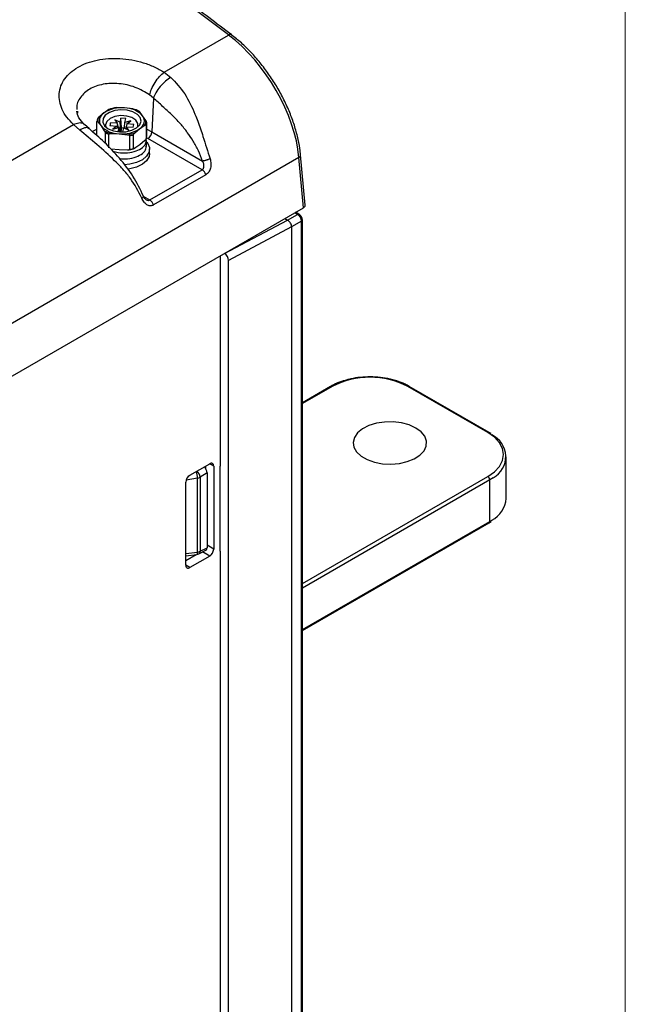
# Paper-space layout 'Sheet1' of a CAD drawing. Header units: millimetres. Extents: x -1 to 420, y -14 to 297.
# Tile 85 of 110: x 384 to 405, y 189 to 223. Entities that reach past the tile are written whole.
import ezdxf

# ---------------------------------------------------------------- set-up
doc = ezdxf.new("R2010")
doc.units = ezdxf.units.MM

psp = doc.layouts.new('Sheet1')

# ---------------------------------------------------------------- linework, layer by layer
at = {"color": 7, "linetype": 'Continuous', "lineweight": 18}
psp.add_line((405.152, 268.637), (405.152, -14.363), dxfattribs=at)
at = {"color": 7, "linetype": 'Continuous', "lineweight": 25}
for p, q in [((388.818, 221.56), (391.101, 222.878)), ((388.818, 221.56), (389.055, 221.378)), ((388.439, 220.639), (388.303, 220.756)), ((387.414, 220.298), (387.122, 220.307)), ((388.439, 220.639), (388.387, 219.451)), ((385.743, 220.176), (385.754, 220.113)), ((386.679, 220.116), (386.502, 219.969)), ((386.855, 220.241), (386.679, 220.116)), ((387.706, 220.266), (387.414, 220.298)), ((388.055, 220.021), (387.939, 220.165)), ((388.17, 219.853), (388.055, 220.021)), ((360.251, 205.068), (385.607, 219.706)), ((385.826, 219.514), (385.607, 219.706)), ((386.158, 219.563), (386.003, 219.7)), ((386.437, 219.326), (386.437, 219.812)), ((386.468, 219.802), (386.583, 219.658)), ((386.583, 219.658), (386.699, 219.49)), ((386.913, 219.773), (386.891, 219.67)), ((386.891, 219.67), (387.138, 219.652)), ((387.159, 219.756), (386.913, 219.773)), ((386.922, 219.667), (386.913, 219.773)), ((387.138, 219.652), (387.004, 219.55)), ((387.25, 219.797), (387.072, 219.874)), ((387.072, 219.874), (387.159, 219.756)), ((387.138, 219.652), (387.158, 219.588)), ((387.199, 219.599), (387.159, 219.756)), ((387.28, 219.939), (387.25, 219.797)), ((387.25, 219.797), (387.261, 219.627)), ((387.458, 219.927), (387.28, 219.939)), ((387.31, 219.59), (387.28, 219.939)), ((387.408, 219.616), (387.429, 219.784)), ((387.429, 219.784), (387.458, 219.927)), ((387.633, 219.835), (387.429, 219.784)), ((387.5, 219.732), (387.457, 219.581)), ((387.457, 219.558), (387.478, 219.629)), ((387.566, 219.511), (387.478, 219.629)), ((387.478, 219.629), (387.725, 219.612)), ((387.5, 219.732), (387.633, 219.835)), ((387.747, 219.715), (387.5, 219.732)), ((387.725, 219.612), (387.747, 219.715)), ((387.959, 219.562), (388.135, 219.687)), ((388.182, 219.691), (388.182, 219.205)), ((388.201, 219.295), (388.201, 219.781)), ((386.729, 219.418), (386.729, 219.046)), ((386.855, 218.878), (386.855, 219.363)), ((386.931, 219.389), (387.223, 219.381)), ((387.004, 219.55), (387.209, 219.6)), ((387.209, 219.6), (387.179, 219.458)), ((387.179, 219.458), (387.337, 219.447)), ((387.23, 219.478), (387.209, 219.6)), ((387.223, 219.381), (387.515, 219.349)), ((387.31, 219.59), (387.281, 219.451)), ((387.387, 219.585), (387.31, 219.59)), ((387.359, 219.447), (387.388, 219.588)), ((387.388, 219.588), (387.566, 219.511)), ((387.405, 219.584), (387.396, 219.584)), ((387.407, 219.603), (387.404, 219.581)), ((387.592, 219.312), (387.592, 218.827)), ((387.736, 218.862), (387.736, 219.348)), ((387.783, 219.415), (387.959, 219.562)), ((388.387, 219.451), (390.178, 218.417)), ((387.959, 218.991), (387.783, 218.866)), ((388.135, 219.138), (387.959, 218.991)), ((388.189, 218.936), (388.189, 219.148)), ((390.163, 218.107), (388.245, 219.215)), ((387.223, 218.809), (386.931, 218.841)), ((387.515, 218.8), (387.223, 218.809)), ((388.299, 218.68), (388.299, 218.843)), ((393.812, 216.848), (393.65, 218.632)), ((393.592, 218.541), (328.417, 180.916)), ((393.754, 216.761), (393.592, 218.541)), ((388.31, 217.038), (390.163, 218.107)), ((390.294, 217.93), (388.441, 216.86)), ((328.417, 179.043), (393.754, 216.761)), ((393.192, 216.326), (393.543, 216.528)), ((393.592, 216.533), (393.476, 216.6)), ((390.959, 215.144), (393.192, 216.326)), ((393.096, 216.381), (393.192, 216.326)), ((393.685, 216.283), (393.333, 216.081)), ((393.685, 176.298), (393.685, 216.283)), ((393.713, 176.341), (393.713, 216.324)), ((393.333, 216.081), (391.101, 214.899)), ((393.333, 216.081), (393.333, 176.07)), ((393.333, 216.081), (393.333, 216.081)), ((390.959, 215.144), (390.956, 215.146)), ((390.806, 215.059), (390.806, 207.613)), ((391.101, 174.931), (391.101, 214.899)), ((394.714, 210.439), (393.713, 209.861)), ((400.279, 208.801), (397.451, 210.434)), ((400.329, 208.806), (397.501, 210.439)), ((400.395, 208.765), (400.329, 208.806)), ((400.936, 206.474), (400.936, 207.944)), ((389.723, 207.289), (390.43, 207.697)), ((390.289, 207.529), (390.289, 207.616)), ((390.572, 207.616), (390.572, 204.676)), ((390.806, 204.604), (390.806, 207.613)), ((390.002, 204.573), (390.002, 207.191)), ((390.338, 207.376), (390.091, 207.221)), ((390.091, 207.221), (390.091, 204.602)), ((390.338, 207.376), (390.338, 204.728)), ((400.35, 205.658), (400.35, 207.128)), ((389.582, 204.105), (389.582, 207.044)), ((393.713, 201.793), (400.329, 205.612)), ((400.329, 205.612), (400.396, 205.655)), ((390.041, 204.506), (390.294, 204.634)), ((390.091, 204.602), (390.338, 204.728)), ((389.582, 204.44), (389.974, 204.486)), ((389.582, 204.268), (389.956, 204.484)), ((390.43, 204.431), (389.723, 204.023)), ((390.806, 204.604), (390.806, 187.199))]:
    psp.add_line(p, q, dxfattribs=at)
at = {"color": 8, "linetype": 'Continuous', "lineweight": 25}
for p, q in [((387.279, 219.451), (387.261, 219.627)), ((386.27, 219.461), (386.437, 219.542)), ((387.199, 219.598), (387.199, 219.599)), ((387.232, 219.454), (387.23, 219.478)), ((387.457, 219.558), (387.457, 219.581)), ((388.201, 219.542), (388.387, 219.451)), ((388.245, 219.215), (388.193, 219.243)), ((388.089, 217.166), (388.31, 217.038)), ((393.543, 216.528), (393.447, 216.584)), ((394.764, 210.434), (393.713, 209.828)), ((390.572, 207.616), (390.43, 207.697)), ((390.002, 207.191), (389.592, 207.112)), ((393.713, 203.46), (400.279, 207.25)), ((400.35, 207.128), (393.713, 203.296)), ((400.473, 207.206), (400.35, 207.128)), ((400.35, 205.658), (400.421, 205.701)), ((393.713, 201.827), (400.35, 205.658)), ((390.572, 204.676), (390.338, 204.811)), ((389.582, 204.524), (390.002, 204.573)), ((390.43, 204.431), (390.179, 204.576)), ((389.723, 204.023), (389.582, 204.105))]:
    psp.add_line(p, q, dxfattribs=at)
at = {"color": 7, "linetype": 'Continuous', "lineweight": 25, "flags": 128}
for points in [[(387.238, 219.449), (387.461, 219.455), (387.67, 219.503), (387.84, 219.587), (387.953, 219.698), (387.998, 219.825), (387.97, 219.953), (387.871, 220.069), (387.712, 220.16), (387.51, 220.216), (387.288, 220.231), (387.069, 220.204), (386.877, 220.138), (386.733, 220.039), (386.653, 219.918), (386.645, 219.789), (386.709, 219.665), (386.84, 219.56), (387.023, 219.486), (387.238, 219.449)], [(387.88, 219.618), (387.882, 219.622), (387.888, 219.744), (387.817, 219.86), (387.678, 219.952), (387.492, 220.009), (387.281, 220.024), (387.076, 219.994), (386.904, 219.923), (386.788, 219.821), (386.743, 219.701), (386.757, 219.618)], [(388.207, 219.083), (388.237, 219.041), (388.295, 218.891), (388.282, 218.737), (388.197, 218.591), (388.046, 218.464), (387.842, 218.365), (387.599, 218.301), (387.403, 218.279)], [(388.299, 218.68), (388.282, 218.574), (388.197, 218.428), (388.046, 218.301), (387.842, 218.201), (387.599, 218.138), (387.524, 218.127)], [(397.733, 208.964), (397.497, 209.073), (397.223, 209.146), (396.928, 209.181), (396.626, 209.176), (396.334, 209.131), (396.069, 209.049), (395.843, 208.933), (395.67, 208.79), (395.559, 208.628), (395.515, 208.456), (395.541, 208.282), (395.636, 208.117), (395.794, 207.968), (396.008, 207.845), (396.265, 207.754), (396.551, 207.699), (396.852, 207.684), (397.151, 207.709), (397.431, 207.773), (397.678, 207.873), (397.879, 208.003), (398.022, 208.157), (398.101, 208.325), (398.109, 208.499), (398.048, 208.67), (397.921, 208.828), (397.733, 208.964)], [(400.279, 207.25), (400.515, 207.416), (400.691, 207.606), (400.799, 207.812), (400.836, 208.026), (400.799, 208.24), (400.691, 208.445), (400.515, 208.635), (400.279, 208.801)]]:
    psp.add_lwpolyline(points, dxfattribs=at)
at = {"color": 8, "linetype": 'Continuous', "lineweight": 25, "flags": 128}
for points in [[(400.279, 208.801), (400.293, 208.808), (400.306, 208.811), (400.318, 208.81), (400.329, 208.806), (400.329, 208.806)], [(389.974, 204.486), (389.981, 204.49), (389.989, 204.501), (389.995, 204.519), (390, 204.543), (390.002, 204.573)]]:
    psp.add_lwpolyline(points, dxfattribs=at)
at = {"color": 8, "linetype": 'Continuous', "lineweight": 25}
for centre, radius, start, end in [((391.159, 222.812), 0.0871, 62.5379, 131.1917), ((393.55, 218.632), 0.1, 295.015, 0.0106), ((393.572, 216.487), 0.0499, 65.5441, 125.112), ((393.664, 216.329), 0.0499, 294.8799, 354.4658), ((394.734, 210.393), 0.0503, 54.3833, 114.3058), ((397.48, 210.393), 0.0503, 65.69, 125.6187), ((389.054, 207.13), 0.95, 3.7065, 18.0515), ((389.761, 207.186), 0.332, 6.043, 49.0543), ((400.303, 205.651), 0.0469, 303.2389, 8.0721), ((389.985, 204.596), 0.106, 301.9224, 3.3412)]:
    psp.add_arc(centre, radius, start, end, dxfattribs=at)
at = {"color": 7, "linetype": 'Continuous', "lineweight": 25}
for centre, radius, start, end in [((387.286, 219.07), 1.247, 97.5297, 110.1969), ((386.768, 219.827), 0.301, 151.8163, 184.6624), ((386.838, 219.844), 0.316, 120.3399, 216.141), ((387.299, 219.184), 1.119, 84.0788, 123.6476), ((387.414, 219.418), 0.88, 43.255, 89.9491), ((387.439, 219.329), 0.974, 59.1289, 74.074), ((387.8, 219.835), 0.316, 300.3391, 36.1417), ((386.745, 219.795), 0.308, 159.6654, 176.8136), ((387.224, 220.261), 0.88, 223.2553, 269.9481), ((387.87, 219.829), 0.301, 331.8126, 4.6661), ((387.893, 219.798), 0.308, 339.6623, 356.8138), ((387.199, 220.326), 0.974, 239.1287, 254.075), ((387.193, 220.317), 1.011, 242.7277, 250.4752), ((387.339, 220.494), 1.119, 264.0795, 303.6474), ((387.352, 220.586), 1.248, 277.5308, 290.1958), ((387.354, 220.586), 1.296, 280.5784, 287.1473), ((387.893, 219.312), 0.308, 339.6623, 356.8138), ((388.078, 219.475), 0.31, 302.7349, 355.5324), ((387.365, 219.994), 1.203, 280.9102, 290.329), ((387.354, 220.1), 1.296, 280.5784, 287.1473), ((396.107, 207.841), 2.92, 62.6098, 117.3902), ((400.072, 207.949), 0.845, 298.3908, 65.7501), ((390.485, 207.63), 0.0873, 350.7851, 129.2027), ((389.889, 207.03), 0.307, 122.6051, 177.3944), ((389.966, 207.451), 0.262, 278.0122, 298.5074), ((400.196, 207.121), 0.154, 2.6052, 57.3943), ((399.962, 206.564), 0.978, 297.9787, 354.708), ((390.265, 204.69), 0.307, 302.6057, 357.3948), ((389.95, 204.684), 0.2, 276.6346, 296.8989), ((389.966, 204.832), 0.262, 278.0122, 298.5074), ((389.668, 204.091), 0.0873, 170.7864, 309.2043)]:
    psp.add_arc(centre, radius, start, end, dxfattribs=at)
for centre, major_axis, ratio, start_param, end_param in [((367.651, 12.055), (-157.904, 248.172), 0.546435, 5.309074, 5.455387), ((390.775, 220.005), (-2.142, 3.381), 0.547992, 3.956911, 5.310119), ((387.172, 219.171), (0.059, 0.574), 0.122646, 5.237172, 5.643101), ((387.486, 219.149), (-0.038, 0.581), 0.136365, 0.625535, 0.723631), ((387.152, 219.078), (0.044, 0.472), 0.160608, 5.614998, 5.737921), ((393.612, 216.842), (0.201, 0), 0.575709, 5.499157, 6.335394), ((393.542, 216.365), (-0.1, 0.173), 0.58242, 3.92711, 5.497831), ((401.719, 220.677), (8.528, 4.35), 0.014328, 3.15089, 3.15184), ((390.959, 214.981), (-0.1, 0.173), 0.577644, 3.925966, 5.496305), ((390.197, 207.458), (-0.1, 0.173), 0.577644, 3.928635, 5.185074), ((390.197, 204.809), (-0.1, 0.173), 0.577117, 3.11103, 3.928176)]:
    psp.add_ellipse(centre, major_axis=major_axis, ratio=ratio, start_param=start_param, end_param=end_param, dxfattribs=at)
for points, knots in [([(391.199, 222.89), (390.667, 223.292), (389.125, 224.457), (386.569, 226.351), (383.529, 228.556), (380.486, 230.715), (377.441, 232.826), (374.393, 234.891), (371.344, 236.907), (368.294, 238.875), (365.243, 240.794), (362.745, 242.328), (361.264, 243.217), (360.798, 243.496)], [0, 0, 0, 0, 0.052716, 0.152877, 0.253037, 0.353197, 0.453357, 0.553516, 0.653675, 0.753834, 0.853993, 0.954153, 1, 1, 1, 1]), ([(393.65, 218.632), (393.642, 218.706), (393.619, 218.921), (393.546, 219.29), (393.418, 219.738), (393.248, 220.19), (393.04, 220.639), (392.797, 221.077), (392.522, 221.499), (392.221, 221.898), (391.897, 222.267), (391.555, 222.605), (391.318, 222.795), (391.199, 222.89)], [0, 0, 0, 0, 0.0502935, 0.1456213, 0.2408108, 0.3358342, 0.4307176, 0.5255021, 0.6202349, 0.714966, 0.8097366, 0.9045972, 1, 1, 1, 1]), ([(385.607, 219.706), (385.524, 219.791), (385.36, 219.96), (385.198, 220.238), (385.106, 220.522), (385.091, 220.804), (385.152, 221.076), (385.286, 221.329), (385.491, 221.554), (385.758, 221.745), (386.079, 221.895), (386.444, 221.998), (386.84, 222.052), (387.254, 222.055), (387.673, 222.005), (388.083, 221.905), (388.475, 221.759), (388.703, 221.626), (388.818, 221.56)], [0, 0, 0, 0, 0.063614, 0.126724, 0.189353, 0.251896, 0.313892, 0.376098, 0.437813, 0.499847, 0.561613, 0.623589, 0.6857, 0.74777, 0.810372, 0.872902, 0.936243, 1, 1, 1, 1]), ([(388.303, 220.756), (388.322, 220.825), (388.362, 220.967), (388.49, 221.204), (388.651, 221.419), (388.764, 221.514), (388.818, 221.56)], [0, 0, 0, 0, 0.241002, 0.499999, 0.759002, 1, 1, 1, 1]), ([(389.055, 221.378), (388.992, 221.338), (388.862, 221.253), (388.67, 221.056), (388.514, 220.836), (388.463, 220.703), (388.439, 220.639)], [0, 0, 0, 0, 0.240755, 0.499999, 0.759248, 1, 1, 1, 1]), ([(389.055, 221.378), (389.228, 221.192), (389.577, 220.816), (389.843, 220.245), (390.045, 219.733), (390.221, 219.204), (390.361, 218.759), (390.444, 218.496)], [0, 0, 0, 0, 0.249011, 0.500867, 0.582292, 0.752522, 1, 1, 1, 1]), ([(390.178, 218.417), (390.133, 218.538), (390.043, 218.782), (389.853, 219.123), (389.638, 219.442), (389.38, 219.758), (389.085, 220.063), (388.762, 220.356), (388.548, 220.544), (388.439, 220.639)], [0, 0, 0, 0, 0.1311968, 0.2621932, 0.3871763, 0.5201504, 0.6833778, 0.8399205, 1, 1, 1, 1]), ([(386.003, 219.7), (385.925, 219.782), (385.772, 219.941), (385.738, 220.1), (385.722, 220.176)], [0, 0, 0, 0, 0.515666, 1, 1, 1, 1]), ([(386.502, 219.969), (386.494, 219.961), (386.482, 219.95), (386.468, 219.931), (386.461, 219.919), (386.457, 219.909), (386.456, 219.904), (386.456, 219.902), (386.456, 219.902)], [0, 0, 0, 0, 0.470317, 0.631532, 0.834266, 0.912019, 0.990521, 1, 1, 1, 1]), ([(387.939, 220.165), (387.933, 220.172), (387.926, 220.18), (387.916, 220.185), (387.912, 220.185), (387.909, 220.181), (387.909, 220.177), (387.909, 220.175), (387.909, 220.175)], [0, 0, 0, 0, 0.470313, 0.631495, 0.834261, 0.912029, 0.99052, 1, 1, 1, 1]), ([(386.437, 219.812), (386.437, 219.813), (386.438, 219.816), (386.439, 219.819), (386.442, 219.822), (386.451, 219.82), (386.461, 219.81), (386.468, 219.802), (386.468, 219.802)], [0, 0, 0, 0, 0.053208, 0.117725, 0.227212, 0.430292, 0.997376, 1, 1, 1, 1]), ([(388.135, 219.687), (388.144, 219.692), (388.156, 219.699), (388.17, 219.702), (388.177, 219.701), (388.181, 219.697), (388.182, 219.693), (388.182, 219.691), (388.182, 219.691)], [0, 0, 0, 0, 0.470324, 0.631489, 0.834275, 0.912031, 0.990519, 1, 1, 1, 1]), ([(388.201, 219.781), (388.2, 219.782), (388.2, 219.785), (388.199, 219.792), (388.196, 219.803), (388.186, 219.827), (388.177, 219.843), (388.17, 219.853), (388.17, 219.853)], [0, 0, 0, 0, 0.053211, 0.117705, 0.227226, 0.430302, 0.997346, 1, 1, 1, 1]), ([(388.026, 217.1), (387.903, 217.34), (387.717, 217.702), (387.417, 218.057), (387.228, 218.264), (386.933, 218.566), (386.437, 219.004), (386.029, 219.345), (385.826, 219.514)], [0, 0, 0, 0, 0.247458, 0.372947, 0.417756, 0.499175, 0.751009, 1, 1, 1, 1]), ([(388.086, 217.17), (387.97, 217.409), (387.74, 217.885), (387.244, 218.523), (386.708, 219.085), (386.341, 219.404), (386.158, 219.563)], [0, 0, 0, 0, 0.254453, 0.506587, 0.754796, 1, 1, 1, 1]), ([(386.699, 219.49), (386.705, 219.481), (386.712, 219.469), (386.722, 219.448), (386.726, 219.436), (386.729, 219.425), (386.729, 219.42), (386.729, 219.418), (386.729, 219.418)], [0, 0, 0, 0, 0.470328, 0.631509, 0.83425, 0.912025, 0.99052, 1, 1, 1, 1]), ([(386.855, 219.363), (386.855, 219.365), (386.855, 219.369), (386.86, 219.374), (386.871, 219.381), (386.895, 219.388), (386.917, 219.389), (386.931, 219.389)], [0, 0, 0, 0, 0.0654, 0.147172, 0.277256, 0.536181, 1, 1, 1, 1]), ([(387.515, 219.349), (387.523, 219.348), (387.543, 219.344), (387.567, 219.337), (387.584, 219.327), (387.59, 219.32), (387.592, 219.315), (387.592, 219.313), (387.592, 219.312)], [0, 0, 0, 0, 0.2469489, 0.6536203, 0.8161502, 0.898583, 0.9682497, 1, 1, 1, 1]), ([(387.736, 219.348), (387.736, 219.349), (387.736, 219.351), (387.738, 219.357), (387.742, 219.366), (387.752, 219.383), (387.766, 219.4), (387.778, 219.41), (387.783, 219.415)], [0, 0, 0, 0, 0.035467, 0.098276, 0.195688, 0.367435, 0.740503, 1, 1, 1, 1]), ([(386.998, 218.763), (387.061, 218.744), (387.225, 218.696), (387.526, 218.699), (387.836, 218.763), (388.068, 218.893), (388.191, 219.042), (388.178, 219.142), (388.173, 219.181)], [0, 0, 0, 0, 0.115326, 0.304856, 0.495745, 0.685036, 0.876142, 1, 1, 1, 1]), ([(387.251, 218.502), (387.341, 218.496), (387.544, 218.484), (387.837, 218.553), (388.066, 218.68), (388.186, 218.82), (388.176, 218.907), (388.173, 218.935)], [0, 0, 0, 0, 0.1889132, 0.423563, 0.6562501, 0.8911684, 1, 1, 1, 1]), ([(388.182, 219.205), (388.182, 219.203), (388.181, 219.199), (388.179, 219.191), (388.172, 219.178), (388.157, 219.158), (388.144, 219.146), (388.135, 219.138)], [0, 0, 0, 0, 0.066347, 0.148496, 0.279649, 0.541399, 1, 1, 1, 1]), ([(387.592, 218.827), (387.592, 218.825), (387.592, 218.822), (387.588, 218.816), (387.578, 218.809), (387.553, 218.802), (387.531, 218.801), (387.515, 218.8)], [0, 0, 0, 0, 0.0579282, 0.1362976, 0.2581872, 0.495102, 1, 1, 1, 1]), ([(387.783, 218.866), (387.78, 218.864), (387.773, 218.86), (387.76, 218.854), (387.749, 218.851), (387.741, 218.852), (387.738, 218.855), (387.736, 218.859), (387.736, 218.861), (387.736, 218.862)], [0, 0, 0, 0, 0.152925, 0.397993, 0.687152, 0.791431, 0.89647, 0.964226, 1, 1, 1, 1]), ([(390.163, 218.107), (390.172, 218.114), (390.19, 218.126), (390.21, 218.155), (390.223, 218.191), (390.231, 218.247), (390.222, 218.327), (390.193, 218.386), (390.178, 218.417)], [0, 0, 0, 0, 0.107819, 0.218708, 0.335144, 0.45928, 0.713697, 1, 1, 1, 1]), ([(390.444, 218.496), (390.424, 218.486), (390.394, 218.472), (390.346, 218.455), (390.307, 218.442), (390.269, 218.432), (390.223, 218.421), (390.196, 218.419), (390.178, 218.417)], [0, 0, 0, 0, 0.239789, 0.368584, 0.499993, 0.631419, 0.760199, 1, 1, 1, 1]), ([(390.444, 218.496), (390.457, 218.44), (390.484, 218.332), (390.467, 218.191), (390.433, 218.091), (390.396, 218.024), (390.35, 217.967), (390.313, 217.942), (390.294, 217.93)], [0, 0, 0, 0, 0.262351, 0.509963, 0.633758, 0.754676, 0.877887, 1, 1, 1, 1]), ([(390.294, 217.93), (390.288, 217.948), (390.275, 217.984), (390.243, 218.035), (390.205, 218.079), (390.177, 218.098), (390.163, 218.107)], [0, 0, 0, 0, 0.244422, 0.499997, 0.755564, 1, 1, 1, 1]), ([(388.175, 217.048), (388.159, 217.061), (388.124, 217.089), (388.099, 217.142), (388.086, 217.17)], [0, 0, 0, 0, 0.453754, 1, 1, 1, 1]), ([(388.441, 216.86), (388.422, 216.851), (388.383, 216.832), (388.322, 216.827), (388.262, 216.837), (388.185, 216.873), (388.097, 216.955), (388.05, 217.051), (388.026, 217.1)], [0, 0, 0, 0, 0.121849, 0.244809, 0.366035, 0.490183, 0.738749, 1, 1, 1, 1]), ([(388.441, 216.86), (388.435, 216.878), (388.423, 216.914), (388.39, 216.965), (388.352, 217.01), (388.324, 217.028), (388.31, 217.038)], [0, 0, 0, 0, 0.244422, 0.499997, 0.755564, 1, 1, 1, 1]), ([(393.713, 216.324), (393.711, 216.344), (393.707, 216.388), (393.676, 216.456), (393.634, 216.506), (393.603, 216.526), (393.592, 216.533)], [0, 0, 0, 0, 0.249481, 0.542149, 0.847925, 1, 1, 1, 1]), ([(393.333, 216.081), (393.333, 216.093), (393.331, 216.125), (393.314, 216.181), (393.282, 216.241), (393.24, 216.293), (393.208, 216.315), (393.192, 216.326)], [0, 0, 0, 0, 0.144308, 0.359013, 0.573772, 0.786807, 1, 1, 1, 1]), ([(395.299, 210.67), (395.207, 210.644), (395.013, 210.59), (394.826, 210.502), (394.729, 210.447), (394.714, 210.439)], [0, 0, 0, 0, 0.433479, 0.912257, 1, 1, 1, 1]), ([(396.872, 210.679), (396.827, 210.691), (396.674, 210.733), (396.391, 210.766), (396.035, 210.78), (395.682, 210.751), (395.433, 210.713), (395.314, 210.675), (395.299, 210.67)], [0, 0, 0, 0, 0.091251, 0.310826, 0.530228, 0.749645, 0.969243, 1, 1, 1, 1]), ([(397.501, 210.439), (397.454, 210.464), (397.32, 210.537), (397.111, 210.622), (396.936, 210.664), (396.872, 210.679)], [0, 0, 0, 0, 0.2499148, 0.7232917, 1, 1, 1, 1])]:
    psp.add_open_spline(points, degree=3, knots=knots, dxfattribs=at)
at = {"color": 8, "linetype": 'Continuous', "lineweight": 25}
for points, knots in [([(388.303, 220.756), (388.138, 220.855), (387.812, 221.051), (387.218, 221.179), (386.647, 221.158), (386.155, 220.985), (385.837, 220.682), (385.697, 220.413), (385.727, 220.26), (385.73, 220.245)], [0, 0, 0, 0, 0.167738, 0.332476, 0.495429, 0.657438, 0.819457, 0.982438, 1, 1, 1, 1]), ([(386, 219.685), (385.987, 219.703), (385.944, 219.76), (385.803, 219.774), (385.67, 219.728), (385.607, 219.706)], [0, 0, 0, 0, 0.1906219, 0.6098802, 1, 1, 1, 1]), ([(386.151, 219.554), (386.144, 219.564), (386.116, 219.607), (386.001, 219.601), (385.883, 219.542), (385.826, 219.514)], [0, 0, 0, 0, 0.135228, 0.583607, 1, 1, 1, 1]), ([(388.086, 217.17), (388.087, 217.167), (388.088, 217.161), (388.082, 217.148), (388.065, 217.128), (388.041, 217.111), (388.026, 217.1)], [0, 0, 0, 0, 0.18397, 0.398452, 0.608643, 1, 1, 1, 1]), ([(388.176, 217.048), (388.188, 217.042), (388.211, 217.03), (388.247, 217.023), (388.281, 217.024), (388.301, 217.033), (388.31, 217.038)], [0, 0, 0, 0, 0.270266, 0.523805, 0.765256, 1, 1, 1, 1])]:
    psp.add_open_spline(points, degree=3, knots=knots, dxfattribs=at)

doc.saveas('drawing.dxf')
